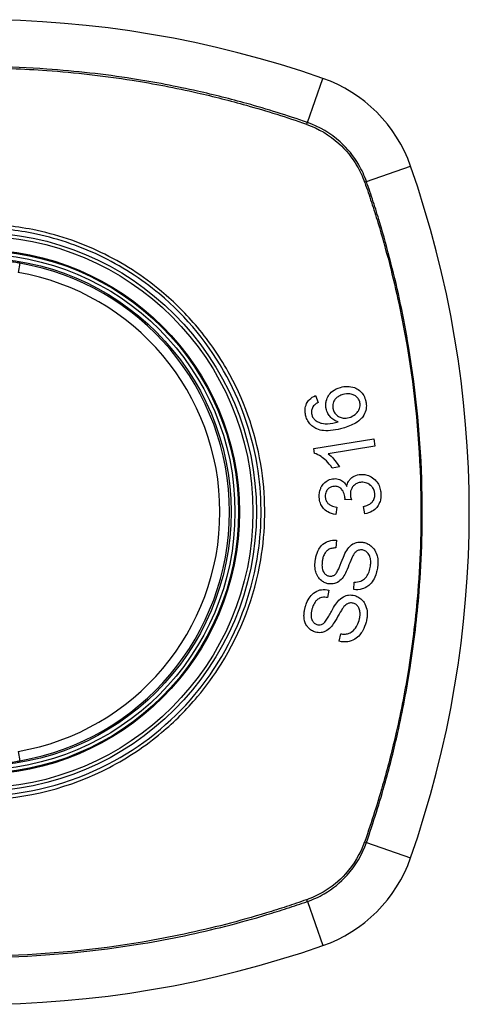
# Model space of a CAD drawing. Header units: inches. Extents: x 59.1 to 143, y 38.3 to 68.2.
# Tile 18 of 36: x 96.755 to 97.312, y 66.215 to 67.436. Entities that reach past the tile are written whole.
import ezdxf

# ---------------------------------------------------------------- set-up
doc = ezdxf.new("R2010")
doc.units = ezdxf.units.IN
doc.header["$MEASUREMENT"] = 0
doc.layers.add('Visible Edges(ANSI)', color=7, linetype='Continuous', lineweight=25)
doc.layers.add('Visible Tangent Edges(ANSI)', color=7, linetype='Continuous', lineweight=25)

msp = doc.modelspace()

# ---------------------------------------------------------------- linework, layer by layer
at = {"layer": 'Visible Edges(ANSI)'}
for p, q in [((97.1212, 66.97), (97.1245, 66.9614)), ((97.1189, 66.9042), (97.1932, 66.9164)), ((97.1946, 66.9073), (97.1368, 66.8978)), ((97.1932, 66.9164), (97.1946, 66.9073)), ((97.1198, 66.8983), (97.1189, 66.9042)), ((97.1507, 66.8814), (97.1419, 66.88)), ((97.1656, 66.8406), (97.1575, 66.8412)), ((97.1474, 66.8317), (97.1461, 66.8224)), ((97.1821, 66.8232), (97.1805, 66.8323)), ((97.1469, 66.7905), (97.1463, 66.781)), ((97.1684, 66.7294), (97.1689, 66.7388)), ((97.1377, 66.7288), (97.1358, 66.7195)), ((97.1505, 66.6653), (97.1523, 66.6745))]:
    msp.add_line(p, q, dxfattribs=at)
for radius in [0.3199, 0.315]:
    msp.add_circle((96.7014, 66.8256), radius, dxfattribs=at)
for centre, radius, start, end in [((96.7014, 66.1366), 1.2992, 70.7337, 109.2663), ((97.0716, 67.1958), 0.1772, 19.2663, 70.7337), ((96.0124, 66.8256), 1.2992, 340.7337, 19.2663), ((96.7014, 66.8256), 0.313, 279.784, 80.216), ((97.0716, 66.4554), 0.1772, 289.2663, 340.7337), ((96.7014, 67.5146), 1.2992, 250.7337, 289.2663)]:
    msp.add_arc(centre, radius, start, end, dxfattribs=at)
for points, knots in [([(96.7546, 67.134), (96.7546, 67.134), (96.7544, 67.1341), (96.7536, 67.1342), (96.7527, 67.1343), (96.7494, 67.1349), (96.7465, 67.1353), (96.7391, 67.1363), (96.7345, 67.1368), (96.73, 67.1373)], [0, 0, 0, 0, 0.01176876, 0.01176876, 0.03059878, 0.03059878, 0.0607268, 0.0607268, 0.09415008, 0.09415008, 0.09415008, 0.09415008]), ([(97.1346, 66.9521), (97.1346, 66.9524), (97.1345, 66.9527), (97.1343, 66.9532), (97.1343, 66.9534), (97.1342, 66.9539), (97.1342, 66.9541), (97.1341, 66.9545), (97.134, 66.9547), (97.134, 66.9553), (97.1339, 66.9556), (97.1338, 66.9569), (97.1337, 66.9578), (97.1338, 66.9602), (97.134, 66.9616), (97.135, 66.9658), (97.1362, 66.968), (97.1384, 66.9717), (97.1401, 66.9736), (97.1449, 66.9775), (97.1483, 66.9791), (97.1519, 66.9801)], [-0.08040857, -0.08040857, -0.08040857, -0.08040857, -0.07905171, -0.07905171, -0.07790216, -0.07790216, -0.07694824, -0.07694824, -0.07588454, -0.07588454, -0.07426314, -0.07426314, -0.06992718, -0.06992718, -0.06313851, -0.06313851, -0.04962618, -0.04962618, -0.02967958, -0.02967958, 0, 0, 0, 0]), ([(97.1519, 66.9801), (97.1547, 66.9809), (97.1577, 66.9814), (97.1635, 66.9812), (97.1665, 66.9807), (97.1715, 66.9789), (97.1735, 66.9778), (97.177, 66.975), (97.1785, 66.9734), (97.1812, 66.9695), (97.1822, 66.9671), (97.183, 66.9646)], [-0.1065324, -0.1065324, -0.1065324, -0.1065324, -0.0810921, -0.0810921, -0.0567939, -0.0567939, -0.0370117, -0.0370117, -0.0198686, -0.0198686, 0, 0, 0, 0]), ([(97.1092, 66.9443), (97.1091, 66.9446), (97.109, 66.9448), (97.1089, 66.9453), (97.1088, 66.9455), (97.1087, 66.946), (97.1087, 66.9463), (97.1085, 66.9469), (97.1085, 66.9472), (97.1084, 66.9479), (97.1083, 66.9484), (97.1081, 66.9502), (97.1081, 66.9515), (97.1083, 66.9553), (97.109, 66.9577), (97.1109, 66.9617), (97.112, 66.9633), (97.1156, 66.967), (97.1183, 66.9687), (97.1212, 66.97)], [-0.08171393, -0.08171393, -0.08171393, -0.08171393, -0.07971551, -0.07971551, -0.07793551, -0.07793551, -0.07588991, -0.07588991, -0.07359633, -0.07359633, -0.07008487, -0.07008487, -0.05986909, -0.05986909, -0.04088731, -0.04088731, -0.02526018, -0.02526018, 0, 0, 0, 0]), ([(97.155, 66.9712), (97.1533, 66.9707), (97.1517, 66.97), (97.1486, 66.9683), (97.1472, 66.9673), (97.1448, 66.9647), (97.144, 66.9633), (97.143, 66.9612), (97.1427, 66.96), (97.1423, 66.9578), (97.1423, 66.9567), (97.1424, 66.9553), (97.1424, 66.9551), (97.1425, 66.9546), (97.1425, 66.9545), (97.1426, 66.9542), (97.1426, 66.954), (97.1427, 66.9537), (97.1427, 66.9535), (97.1428, 66.9531), (97.1429, 66.9528), (97.143, 66.9525)], [-0.05223113, -0.05223113, -0.05223113, -0.05223113, -0.04327084, -0.04327084, -0.03463223, -0.03463223, -0.02551244, -0.02551244, -0.01627827, -0.01627827, -0.00801718, -0.00801718, -0.00589319, -0.00589319, -0.00463732, -0.00463732, -0.00352761, -0.00352761, -0.00214254, -0.00214254, 0, 0, 0, 0]), ([(97.1758, 66.9623), (97.1754, 66.9637), (97.1748, 66.9651), (97.1734, 66.9669), (97.1729, 66.9675), (97.1712, 66.9691), (97.17, 66.9699), (97.1677, 66.9711), (97.166, 66.9718), (97.1608, 66.9724), (97.1578, 66.972), (97.155, 66.9712)], [-0.1090088, -0.1090088, -0.1090088, -0.1090088, -0.0831794, -0.0831794, -0.0691712, -0.0691712, -0.0421937, -0.0421937, -0.0232436, -0.0232436, 0, 0, 0, 0]), ([(97.1178, 66.9558), (97.1174, 66.9551), (97.117, 66.9544), (97.1162, 66.9521), (97.116, 66.9506), (97.1161, 66.9486), (97.1161, 66.9482), (97.1162, 66.9477), (97.1162, 66.9475), (97.1163, 66.9472), (97.1163, 66.947), (97.1163, 66.9467), (97.1164, 66.9466), (97.1164, 66.9463), (97.1165, 66.9461), (97.1166, 66.9459)], [-0.02670674, -0.02670674, -0.02670674, -0.02670674, -0.02018058, -0.02018058, -0.00821295, -0.00821295, -0.00516187, -0.00516187, -0.00375431, -0.00375431, -0.00268806, -0.00268806, -0.00168055, -0.00168055, 0, 0, 0, 0]), ([(97.1245, 66.9614), (97.1228, 66.9605), (97.1211, 66.9594), (97.119, 66.9574), (97.1183, 66.9567), (97.1178, 66.9558)], [-0.02271577, -0.02271577, -0.02271577, -0.02271577, -0.00763398, -0.00763398, 0, 0, 0, 0]), ([(97.183, 66.9646), (97.1831, 66.9641), (97.1832, 66.9637), (97.1834, 66.9628), (97.1835, 66.9625), (97.1836, 66.9619), (97.1836, 66.9617), (97.1837, 66.9612), (97.1838, 66.961), (97.1838, 66.9605), (97.1839, 66.9603), (97.1839, 66.9596), (97.184, 66.9592), (97.1841, 66.9577), (97.1841, 66.9566), (97.1838, 66.9527), (97.1831, 66.9501), (97.1804, 66.9444), (97.1786, 66.9423), (97.176, 66.9394), (97.1734, 66.9374), (97.166, 66.9331), (97.1604, 66.931), (97.1552, 66.9295)], [-0.0836365, -0.0836365, -0.0836365, -0.0836365, -0.08286785, -0.08286785, -0.08229542, -0.08229542, -0.08192885, -0.08192885, -0.08157205, -0.08157205, -0.08117261, -0.08117261, -0.08054895, -0.08054895, -0.0787804, -0.0787804, -0.07435855, -0.07435855, -0.0686054, -0.0686054, -0.04371174, -0.04371174, 0, 0, 0, 0]), ([(97.1627, 66.9427), (97.1653, 66.9434), (97.1678, 66.9447), (97.1713, 66.9474), (97.1726, 66.9487), (97.1744, 66.9513), (97.1751, 66.9525), (97.1758, 66.9546), (97.1761, 66.9559), (97.1763, 66.9581), (97.1763, 66.9588), (97.1763, 66.9598), (97.1762, 66.96), (97.1762, 66.9603), (97.1762, 66.9604), (97.1761, 66.9607), (97.1761, 66.9608), (97.1761, 66.9611), (97.176, 66.9612), (97.1759, 66.9617), (97.1759, 66.962), (97.1758, 66.9623)], [-0.1132217, -0.1132217, -0.1132217, -0.1132217, -0.0697262, -0.0697262, -0.044013, -0.044013, -0.0241506, -0.0241506, -0.0126608, -0.0126608, -0.0071031, -0.0071031, -0.005492, -0.005492, -0.0044994, -0.0044994, -0.0035955, -0.0035955, -0.0024293, -0.0024293, 0, 0, 0, 0]), ([(97.1226, 66.9286), (97.1209, 66.9293), (97.1192, 66.9302), (97.1159, 66.9327), (97.1144, 66.9342), (97.1118, 66.9377), (97.1108, 66.9396), (97.1097, 66.9425), (97.1094, 66.9434), (97.1092, 66.9443)], [-0.05564604, -0.05564604, -0.05564604, -0.05564604, -0.0406362, -0.0406362, -0.02379464, -0.02379464, -0.00712515, -0.00712515, 0, 0, 0, 0]), ([(97.1166, 66.9459), (97.1167, 66.9454), (97.1168, 66.9449), (97.1173, 66.9437), (97.1177, 66.9429), (97.119, 66.941), (97.1199, 66.94), (97.1211, 66.9391)], [-0.02126813, -0.02126813, -0.02126813, -0.02126813, -0.01765294, -0.01765294, -0.01100007, -0.01100007, 0, 0, 0, 0]), ([(97.1493, 66.9373), (97.1474, 66.9379), (97.1456, 66.9387), (97.1424, 66.9407), (97.1406, 66.942), (97.1376, 66.9457), (97.1366, 66.9472), (97.1354, 66.9499), (97.135, 66.951), (97.1346, 66.9521)], [-0.07089866, -0.07089866, -0.07089866, -0.07089866, -0.04518387, -0.04518387, -0.02276105, -0.02276105, -0.00893067, -0.00893067, 0, 0, 0, 0]), ([(97.143, 66.9525), (97.1432, 66.9518), (97.1434, 66.9511), (97.1444, 66.9488), (97.1453, 66.9475), (97.1478, 66.945), (97.1492, 66.9441), (97.1519, 66.9427), (97.1535, 66.9422), (97.1578, 66.9417), (97.1603, 66.942), (97.1627, 66.9427)], [-0.05483413, -0.05483413, -0.05483413, -0.05483413, -0.05117497, -0.05117497, -0.04334268, -0.04334268, -0.0342429, -0.0342429, -0.02013118, -0.02013118, 0, 0, 0, 0]), ([(97.1211, 66.9391), (97.1223, 66.9382), (97.1236, 66.9374), (97.1262, 66.9363), (97.1274, 66.9359), (97.1319, 66.9349), (97.1346, 66.9349), (97.1402, 66.9351), (97.145, 66.9362), (97.1493, 66.9373)], [-0.05268495, -0.05268495, -0.05268495, -0.05268495, -0.04835792, -0.04835792, -0.04464137, -0.04464137, -0.03524832, -0.03524832, 0, 0, 0, 0]), ([(97.1552, 66.9295), (97.147, 66.9272), (97.1385, 66.9257), (97.1281, 66.9268), (97.1253, 66.9274), (97.1226, 66.9286)], [-0.0836582, -0.0836582, -0.0836582, -0.0836582, -0.02298183, -0.02298183, 0, 0, 0, 0]), ([(97.1419, 66.88), (97.1369, 66.8874), (97.1318, 66.8916), (97.1254, 66.8959), (97.1227, 66.8975), (97.1198, 66.8983)], [-0.06084778, -0.06084778, -0.06084778, -0.06084778, -0.02361621, -0.02361621, 0, 0, 0, 0]), ([(97.1368, 66.8978), (97.1392, 66.8959), (97.1415, 66.8936), (97.145, 66.8896), (97.1483, 66.8856), (97.1507, 66.8814)], [-0.08802874, -0.08802874, -0.08802874, -0.08802874, -0.03710945, -0.03710945, 0, 0, 0, 0]), ([(97.1597, 66.8573), (97.1601, 66.8595), (97.1608, 66.8616), (97.1626, 66.8646), (97.1634, 66.8657), (97.1652, 66.8676), (97.1667, 66.869), (97.1717, 66.8714), (97.1746, 66.872), (97.1775, 66.8721)], [-0.1002636, -0.1002636, -0.1002636, -0.1002636, -0.0655417, -0.0655417, -0.0446398, -0.0446398, -0.0236222, -0.0236222, 0, 0, 0, 0]), ([(97.1775, 66.8721), (97.1796, 66.8722), (97.1816, 66.8721), (97.1858, 66.8712), (97.1879, 66.8704), (97.1926, 66.8676), (97.1947, 66.8656), (97.1975, 66.8624), (97.1988, 66.8605), (97.2007, 66.8563), (97.2013, 66.8541), (97.2019, 66.8509), (97.202, 66.8501), (97.2021, 66.8488), (97.2021, 66.8484), (97.2021, 66.848)], [-0.08137119, -0.08137119, -0.08137119, -0.08137119, -0.07141445, -0.07141445, -0.06063744, -0.06063744, -0.04520673, -0.04520673, -0.0273951, -0.0273951, -0.00968828, -0.00968828, -0.00304618, -0.00304618, 0, 0, 0, 0]), ([(97.1257, 66.8441), (97.1257, 66.8442), (97.1257, 66.8444), (97.1257, 66.8447), (97.1257, 66.8448), (97.1256, 66.8453), (97.1256, 66.8455), (97.1257, 66.8463), (97.1257, 66.8469), (97.1259, 66.8493), (97.1262, 66.8512), (97.1272, 66.8543), (97.1277, 66.8555), (97.1291, 66.8582), (97.1301, 66.8597), (97.1332, 66.863), (97.1352, 66.8642), (97.1391, 66.8662), (97.1415, 66.8668), (97.1441, 66.8669)], [-0.06666056, -0.06666056, -0.06666056, -0.06666056, -0.06592659, -0.06592659, -0.06516855, -0.06516855, -0.06371608, -0.06371608, -0.06109962, -0.06109962, -0.0510759, -0.0510759, -0.04453708, -0.04453708, -0.03509743, -0.03509743, -0.02062171, -0.02062171, 0, 0, 0, 0]), ([(97.1441, 66.8669), (97.1452, 66.867), (97.1464, 66.8669), (97.1487, 66.8666), (97.1498, 66.8662), (97.1523, 66.8652), (97.154, 66.8643), (97.1573, 66.8614), (97.1587, 66.8594), (97.1597, 66.8573)], [-0.06062064, -0.06062064, -0.06062064, -0.06062064, -0.04807059, -0.04807059, -0.0349331, -0.0349331, -0.01842827, -0.01842827, 0, 0, 0, 0]), ([(97.1576, 66.8427), (97.1576, 66.8429), (97.1575, 66.843), (97.1575, 66.8433), (97.1575, 66.8434), (97.1575, 66.844), (97.1574, 66.8444), (97.157, 66.8471), (97.1563, 66.8493), (97.1539, 66.8536), (97.1526, 66.8547), (97.1514, 66.8558), (97.1503, 66.8564), (97.1476, 66.8574), (97.146, 66.8575), (97.1443, 66.8574)], [-0.02867446, -0.02867446, -0.02867446, -0.02867446, -0.0285475, -0.0285475, -0.02840106, -0.02840106, -0.02799243, -0.02799243, -0.0257647, -0.0257647, -0.02324676, -0.02324676, -0.01303644, -0.01303644, 0, 0, 0, 0]), ([(97.1782, 66.8624), (97.1761, 66.8623), (97.1742, 66.8619), (97.1708, 66.8603), (97.1694, 66.8594), (97.1675, 66.8573), (97.1666, 66.8562), (97.1653, 66.8538), (97.1649, 66.8526), (97.1644, 66.8506), (97.1643, 66.8497), (97.1643, 66.8486), (97.1643, 66.8483), (97.1643, 66.8479), (97.1643, 66.8477), (97.1643, 66.8474), (97.1643, 66.8472), (97.1643, 66.847)], [-0.07226073, -0.07226073, -0.07226073, -0.07226073, -0.0505192, -0.0505192, -0.03265135, -0.03265135, -0.02060748, -0.02060748, -0.01120638, -0.01120638, -0.00471498, -0.00471498, -0.00261164, -0.00261164, -0.00126321, -0.00126321, 0, 0, 0, 0]), ([(97.1945, 66.8477), (97.1945, 66.8479), (97.1945, 66.848), (97.1945, 66.8484), (97.1945, 66.8486), (97.1944, 66.8495), (97.1942, 66.8503), (97.1937, 66.8526), (97.193, 66.8541), (97.1912, 66.8568), (97.1902, 66.8578), (97.1879, 66.8599), (97.1863, 66.8608), (97.1825, 66.8622), (97.1803, 66.8625), (97.1782, 66.8624)], [-0.05915981, -0.05915981, -0.05915981, -0.05915981, -0.05820383, -0.05820383, -0.05696294, -0.05696294, -0.05239609, -0.05239609, -0.04215076, -0.04215076, -0.03244606, -0.03244606, -0.01749202, -0.01749202, 0, 0, 0, 0]), ([(97.1443, 66.8574), (97.1432, 66.8574), (97.1421, 66.8572), (97.1397, 66.8565), (97.1386, 66.8558), (97.1366, 66.8543), (97.1358, 66.8534), (97.1345, 66.8515), (97.1341, 66.8505), (97.1335, 66.8485), (97.1333, 66.8475), (97.1332, 66.8462), (97.1332, 66.8459), (97.1332, 66.8454), (97.1332, 66.8453), (97.1332, 66.8449), (97.1332, 66.8448), (97.1332, 66.8446)], [-0.04991962, -0.04991962, -0.04991962, -0.04991962, -0.04070493, -0.04070493, -0.03015451, -0.03015451, -0.02078311, -0.02078311, -0.01248042, -0.01248042, -0.00474598, -0.00474598, -0.00255127, -0.00255127, -0.00121111, -0.00121111, 0, 0, 0, 0]), ([(97.1643, 66.847), (97.1643, 66.847), (97.1643, 66.8469), (97.1643, 66.8467), (97.1643, 66.8467), (97.1643, 66.8463), (97.1644, 66.846), (97.1646, 66.8441), (97.1651, 66.8423), (97.1656, 66.8406)], [-0.01622354, -0.01622354, -0.01622354, -0.01622354, -0.01568023, -0.01568023, -0.01502533, -0.01502533, -0.01304832, -0.01304832, 0, 0, 0, 0]), ([(97.1805, 66.8323), (97.1824, 66.8328), (97.1844, 66.8335), (97.1876, 66.835), (97.189, 66.8359), (97.1915, 66.8381), (97.1922, 66.8392), (97.1936, 66.8414), (97.1941, 66.843), (97.1945, 66.8452), (97.1945, 66.8457), (97.1945, 66.8464), (97.1945, 66.8466), (97.1945, 66.847), (97.1945, 66.8471), (97.1945, 66.8474), (97.1945, 66.8476), (97.1945, 66.8477)], [-0.04352375, -0.04352375, -0.04352375, -0.04352375, -0.03480705, -0.03480705, -0.02811441, -0.02811441, -0.02070071, -0.02070071, -0.00777375, -0.00777375, -0.00375505, -0.00375505, -0.0021817, -0.0021817, -0.00108516, -0.00108516, 0, 0, 0, 0]), ([(97.2021, 66.848), (97.2021, 66.8478), (97.2021, 66.8477), (97.2021, 66.8474), (97.2022, 66.8473), (97.2022, 66.8468), (97.2022, 66.8466), (97.2022, 66.8459), (97.2021, 66.8455), (97.2021, 66.8442), (97.202, 66.8433), (97.2018, 66.8417), (97.2016, 66.8409), (97.2012, 66.8392), (97.2009, 66.8382), (97.1994, 66.8345), (97.198, 66.8326), (97.1954, 66.8293), (97.1935, 66.8277), (97.1885, 66.8247), (97.1854, 66.8237), (97.1821, 66.8232)], [-0.07499786, -0.07499786, -0.07499786, -0.07499786, -0.07434951, -0.07434951, -0.07371019, -0.07371019, -0.07255718, -0.07255718, -0.07091477, -0.07091477, -0.06695293, -0.06695293, -0.0636262, -0.0636262, -0.05922808, -0.05922808, -0.04633551, -0.04633551, -0.02668596, -0.02668596, 0, 0, 0, 0]), ([(97.1461, 66.8224), (97.1427, 66.8229), (97.1393, 66.8239), (97.1338, 66.8271), (97.1321, 66.8287), (97.1296, 66.8315), (97.1286, 66.8332), (97.1268, 66.837), (97.1262, 66.8392), (97.1258, 66.842), (97.1258, 66.8425), (97.1257, 66.8434), (97.1257, 66.8438), (97.1257, 66.8441)], [-0.07142647, -0.07142647, -0.07142647, -0.07142647, -0.05352655, -0.05352655, -0.03940576, -0.03940576, -0.02396305, -0.02396305, -0.00684776, -0.00684776, -0.00253207, -0.00253207, 0, 0, 0, 0]), ([(97.1332, 66.8446), (97.1332, 66.8445), (97.1332, 66.8444), (97.1332, 66.8441), (97.1332, 66.844), (97.1333, 66.8435), (97.1333, 66.8431), (97.1337, 66.8413), (97.1341, 66.84), (97.1355, 66.8374), (97.1364, 66.8364), (97.138, 66.8348), (97.1392, 66.8341), (97.1426, 66.8325), (97.145, 66.832), (97.1474, 66.8317)], [-0.0460355, -0.0460355, -0.0460355, -0.0460355, -0.04553533, -0.04553533, -0.0449514, -0.0449514, -0.04319193, -0.04319193, -0.03697483, -0.03697483, -0.03009957, -0.03009957, -0.018886, -0.018886, 0, 0, 0, 0]), ([(97.1575, 66.8412), (97.1575, 66.8415), (97.1576, 66.8419), (97.1576, 66.8423), (97.1576, 66.8423), (97.1576, 66.8425), (97.1576, 66.8425), (97.1576, 66.8426), (97.1576, 66.8427), (97.1576, 66.8427)], [-0.003714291, -0.003714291, -0.003714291, -0.003714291, -0.00136196, -0.00136196, -0.000761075, -0.000761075, -0.000352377, -0.000352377, 0, 0, 0, 0]), ([(97.1208, 66.7656), (97.1209, 66.7662), (97.121, 66.7668), (97.1212, 66.7682), (97.1214, 66.7691), (97.1224, 66.7732), (97.1235, 66.7764), (97.1263, 66.7812), (97.1279, 66.7835), (97.1328, 66.7877), (97.1354, 66.7889), (97.1406, 66.7905), (97.1438, 66.7908), (97.1469, 66.7905)], [-0.1018674, -0.1018674, -0.1018674, -0.1018674, -0.0968953, -0.0968953, -0.0899983, -0.0899983, -0.0620364, -0.0620364, -0.0440457, -0.0440457, -0.0255678, -0.0255678, 0, 0, 0, 0]), ([(97.1597, 66.778), (97.1614, 66.7806), (97.1634, 66.783), (97.1681, 66.7865), (97.1702, 66.7873), (97.1743, 66.7884), (97.177, 66.7885), (97.1796, 66.7881)], [-0.04879225, -0.04879225, -0.04879225, -0.04879225, -0.03455545, -0.03455545, -0.02141314, -0.02141314, 0, 0, 0, 0]), ([(97.1796, 66.7881), (97.1811, 66.7879), (97.1826, 66.7875), (97.1856, 66.7863), (97.1871, 66.7855), (97.1901, 66.7834), (97.1919, 66.7819), (97.195, 66.7776), (97.1961, 66.7752), (97.1975, 66.7711), (97.1981, 66.7687), (97.1984, 66.7645), (97.1984, 66.7635), (97.1984, 66.7622), (97.1984, 66.7617), (97.1983, 66.761), (97.1983, 66.7606), (97.1983, 66.7599), (97.1982, 66.7596), (97.1981, 66.7587), (97.1981, 66.7581), (97.198, 66.7575)], [-0.1890509, -0.1890509, -0.1890509, -0.1890509, -0.1574429, -0.1574429, -0.1233579, -0.1233579, -0.0837309, -0.0837309, -0.0447669, -0.0447669, -0.0201155, -0.0201155, -0.0129183, -0.0129183, -0.0095874, -0.0095874, -0.0070565, -0.0070565, -0.0043263, -0.0043263, 0, 0, 0, 0]), ([(97.1463, 66.781), (97.1446, 66.781), (97.1428, 66.7809), (97.1396, 66.7802), (97.1382, 66.7796), (97.1353, 66.7778), (97.1343, 66.7767), (97.1326, 66.7746), (97.1317, 66.773), (97.1305, 66.7698), (97.1301, 66.7682), (97.1297, 66.766), (97.1296, 66.7654), (97.1295, 66.7648)], [-0.05075254, -0.05075254, -0.05075254, -0.05075254, -0.04395699, -0.04395699, -0.0380294, -0.0380294, -0.03103036, -0.03103036, -0.01693113, -0.01693113, -0.00480308, -0.00480308, 0, 0, 0, 0]), ([(97.1453, 66.748), (97.1461, 66.7487), (97.1469, 66.7499), (97.1487, 66.7529), (97.1496, 66.7548), (97.1522, 66.7609), (97.1534, 66.7645), (97.1568, 66.7725), (97.1583, 66.7759), (97.1597, 66.778)], [-0.08228912, -0.08228912, -0.08228912, -0.08228912, -0.06981435, -0.06981435, -0.05547049, -0.05547049, -0.01995408, -0.01995408, 0, 0, 0, 0]), ([(97.1791, 66.7785), (97.1783, 66.7786), (97.1776, 66.7787), (97.176, 66.7786), (97.1752, 66.7784), (97.1731, 66.7777), (97.1721, 66.7771), (97.1697, 66.775), (97.1684, 66.7731), (97.1674, 66.7713)], [-0.03447099, -0.03447099, -0.03447099, -0.03447099, -0.0297064, -0.0297064, -0.02478405, -0.02478405, -0.01623013, -0.01623013, 0, 0, 0, 0]), ([(97.1891, 66.7583), (97.1892, 66.7586), (97.1892, 66.759), (97.1893, 66.7596), (97.1893, 66.7598), (97.1894, 66.7604), (97.1894, 66.7607), (97.1894, 66.7612), (97.1895, 66.7615), (97.1895, 66.7623), (97.1895, 66.7627), (97.1895, 66.7644), (97.1894, 66.7657), (97.1891, 66.7676), (97.1889, 66.7683), (97.1883, 66.7708), (97.1876, 66.7726), (97.1854, 66.7755), (97.1842, 66.7765), (97.182, 66.7779), (97.1806, 66.7783), (97.1791, 66.7785)], [-0.04690382, -0.04690382, -0.04690382, -0.04690382, -0.04536681, -0.04536681, -0.04403998, -0.04403998, -0.0427599, -0.0427599, -0.04133714, -0.04133714, -0.03921574, -0.03921574, -0.03334525, -0.03334525, -0.02996536, -0.02996536, -0.02088854, -0.02088854, -0.01193057, -0.01193057, 0, 0, 0, 0]), ([(97.1376, 66.7365), (97.136, 66.7367), (97.1345, 66.7371), (97.1315, 66.7384), (97.1301, 66.7392), (97.1264, 66.7419), (97.1251, 66.7437), (97.123, 66.7468), (97.1221, 66.7491), (97.121, 66.753), (97.1205, 66.7554), (97.1204, 66.7596), (97.1204, 66.7606), (97.1204, 66.7622), (97.1205, 66.7627), (97.1205, 66.7636), (97.1206, 66.7639), (97.1207, 66.7648), (97.1207, 66.7652), (97.1208, 66.7656)], [-0.1219244, -0.1219244, -0.1219244, -0.1219244, -0.111002, -0.111002, -0.0993915, -0.0993915, -0.0797952, -0.0797952, -0.0420036, -0.0420036, -0.0180132, -0.0180132, -0.0101041, -0.0101041, -0.0062676, -0.0062676, -0.0032831, -0.0032831, 0, 0, 0, 0]), ([(97.1295, 66.7648), (97.1295, 66.7644), (97.1294, 66.7641), (97.1293, 66.7634), (97.1293, 66.763), (97.1292, 66.7623), (97.1292, 66.7619), (97.1291, 66.7609), (97.1291, 66.7604), (97.1291, 66.7585), (97.1292, 66.7572), (97.1295, 66.7549), (97.1298, 66.754), (97.1303, 66.7526), (97.1307, 66.7515), (97.1325, 66.7491), (97.1335, 66.7481), (97.1358, 66.7467), (97.137, 66.7463), (97.1382, 66.7461)], [-0.1437544, -0.1437544, -0.1437544, -0.1437544, -0.1336549, -0.1336549, -0.1239615, -0.1239615, -0.113185, -0.113185, -0.0979505, -0.0979505, -0.0613347, -0.0613347, -0.0340301, -0.0340301, -0.0214806, -0.0214806, -0.0103328, -0.0103328, 0, 0, 0, 0]), ([(97.1674, 66.7713), (97.1654, 66.7678), (97.1621, 66.7584), (97.1579, 66.7493), (97.1566, 66.7466), (97.1552, 66.7448)], [-0.06410131, -0.06410131, -0.06410131, -0.06410131, -0.01772354, -0.01772354, 0, 0, 0, 0]), ([(97.1382, 66.7461), (97.1389, 66.746), (97.1396, 66.7459), (97.141, 66.746), (97.1416, 66.7462), (97.1434, 66.7467), (97.1444, 66.7473), (97.1453, 66.748)], [-0.02014616, -0.02014616, -0.02014616, -0.02014616, -0.01474122, -0.01474122, -0.00910366, -0.00910366, 0, 0, 0, 0]), ([(97.198, 66.7575), (97.1977, 66.7554), (97.1973, 66.7533), (97.1955, 66.7462), (97.1939, 66.743), (97.1911, 66.7385), (97.1892, 66.7363), (97.1841, 66.7322), (97.1811, 66.7309), (97.1755, 66.7292), (97.1719, 66.729), (97.1684, 66.7294)], [-0.07877246, -0.07877246, -0.07877246, -0.07877246, -0.07398451, -0.07398451, -0.06235691, -0.06235691, -0.04742319, -0.04742319, -0.028702, -0.028702, 0, 0, 0, 0]), ([(97.1689, 66.7388), (97.1717, 66.7387), (97.1746, 66.739), (97.1788, 66.7406), (97.1802, 66.7414), (97.1835, 66.7444), (97.1849, 66.7464), (97.1871, 66.7504), (97.1879, 66.7526), (97.1888, 66.7561), (97.189, 66.7572), (97.1891, 66.7583)], [-0.07910916, -0.07910916, -0.07910916, -0.07910916, -0.05669199, -0.05669199, -0.04362512, -0.04362512, -0.02698303, -0.02698303, -0.00871252, -0.00871252, 0, 0, 0, 0]), ([(97.1552, 66.7448), (97.1537, 66.7427), (97.1519, 66.7408), (97.1478, 66.7379), (97.146, 66.7373), (97.1424, 66.7363), (97.14, 66.7362), (97.1376, 66.7365)], [-0.04149472, -0.04149472, -0.04149472, -0.04149472, -0.03015281, -0.03015281, -0.01939571, -0.01939571, 0, 0, 0, 0]), ([(97.1084, 66.7078), (97.1086, 66.7085), (97.1088, 66.7092), (97.1093, 66.7107), (97.1096, 66.7116), (97.1111, 66.7153), (97.1126, 66.7181), (97.1159, 66.7225), (97.1179, 66.7246), (97.1234, 66.7281), (97.1261, 66.7289), (97.1315, 66.7298), (97.1346, 66.7296), (97.1377, 66.7288)], [-0.0960434, -0.0960434, -0.0960434, -0.0960434, -0.09103075, -0.09103075, -0.08434184, -0.08434184, -0.06180281, -0.06180281, -0.04379128, -0.04379128, -0.02554674, -0.02554674, 0, 0, 0, 0]), ([(97.1358, 66.7195), (97.1337, 66.7199), (97.1315, 66.72), (97.1279, 66.7194), (97.1265, 66.7189), (97.1236, 66.7173), (97.1225, 66.7163), (97.1201, 66.7136), (97.119, 66.7116), (97.1177, 66.7083), (97.1172, 66.7071), (97.1169, 66.7058)], [-0.05785365, -0.05785365, -0.05785365, -0.05785365, -0.04560458, -0.04560458, -0.03711682, -0.03711682, -0.0272938, -0.0272938, -0.00983046, -0.00983046, 0, 0, 0, 0]), ([(97.1302, 66.687), (97.1311, 66.6876), (97.1322, 66.6887), (97.1344, 66.6917), (97.1356, 66.6935), (97.139, 66.6991), (97.1407, 66.7025), (97.1451, 66.7098), (97.147, 66.7128), (97.1486, 66.7147)], [-0.08287556, -0.08287556, -0.08287556, -0.08287556, -0.06938053, -0.06938053, -0.05457141, -0.05457141, -0.01965114, -0.01965114, 0, 0, 0, 0]), ([(97.1486, 66.7147), (97.1506, 66.717), (97.1529, 66.7191), (97.1581, 66.7219), (97.1602, 66.7224), (97.1645, 66.7229), (97.1672, 66.7227), (97.1697, 66.7219)], [-0.04897605, -0.04897605, -0.04897605, -0.04897605, -0.03485023, -0.03485023, -0.02144446, -0.02144446, 0, 0, 0, 0]), ([(97.1679, 66.7125), (97.1672, 66.7127), (97.1664, 66.7129), (97.1648, 66.713), (97.1641, 66.7129), (97.1618, 66.7125), (97.1607, 66.712), (97.1581, 66.7103), (97.1566, 66.7087), (97.1553, 66.707)], [-0.03327824, -0.03327824, -0.03327824, -0.03327824, -0.02890214, -0.02890214, -0.02443482, -0.02443482, -0.01608835, -0.01608835, 0, 0, 0, 0]), ([(97.175, 66.6911), (97.1752, 66.6917), (97.1754, 66.6922), (97.1756, 66.6932), (97.1757, 66.6937), (97.1758, 66.6943), (97.1759, 66.6946), (97.1759, 66.6951), (97.176, 66.6954), (97.1761, 66.6959), (97.1761, 66.6962), (97.1762, 66.697), (97.1762, 66.6975), (97.1763, 66.7001), (97.1762, 66.7017), (97.1757, 66.7046), (97.1751, 66.7063), (97.1734, 66.709), (97.1725, 66.7099), (97.1706, 66.7115), (97.1693, 66.7121), (97.1679, 66.7125)], [-0.03882637, -0.03882637, -0.03882637, -0.03882637, -0.03723025, -0.03723025, -0.03606447, -0.03606447, -0.0353741, -0.0353741, -0.03467023, -0.03467023, -0.03387214, -0.03387214, -0.03252734, -0.03252734, -0.02692713, -0.02692713, -0.01896746, -0.01896746, -0.01175809, -0.01175809, 0, 0, 0, 0]), ([(97.1697, 66.7219), (97.1715, 66.7214), (97.1732, 66.7207), (97.1766, 66.7186), (97.1782, 66.7172), (97.1805, 66.7146), (97.182, 66.7127), (97.1845, 66.7066), (97.185, 66.7034), (97.1852, 66.6996), (97.1852, 66.6982), (97.1851, 66.6964), (97.185, 66.6959), (97.1849, 66.6951), (97.1849, 66.6947), (97.1848, 66.6941), (97.1847, 66.6938), (97.1846, 66.693), (97.1845, 66.6925), (97.1842, 66.6911), (97.184, 66.6901), (97.1837, 66.6891)], [-0.1177805, -0.1177805, -0.1177805, -0.1177805, -0.0938642, -0.0938642, -0.0667171, -0.0667171, -0.0495278, -0.0495278, -0.0305173, -0.0305173, -0.0201482, -0.0201482, -0.0163641, -0.0163641, -0.0138057, -0.0138057, -0.0113327, -0.0113327, -0.0078513, -0.0078513, 0, 0, 0, 0]), ([(97.121, 66.6767), (97.1192, 66.6772), (97.1176, 66.6779), (97.1144, 66.6799), (97.1129, 66.6812), (97.1109, 66.6836), (97.1095, 66.6853), (97.1071, 66.6914), (97.1068, 66.6948), (97.1068, 66.699), (97.1069, 66.7005), (97.1072, 66.7026), (97.1073, 66.7032), (97.1075, 66.7042), (97.1076, 66.7046), (97.1077, 66.7054), (97.1078, 66.7058), (97.1081, 66.7067), (97.1082, 66.7073), (97.1084, 66.7078)], [-0.1230904, -0.1230904, -0.1230904, -0.1230904, -0.0954243, -0.0954243, -0.0650717, -0.0650717, -0.0475527, -0.0475527, -0.026719, -0.026719, -0.015161, -0.015161, -0.0106484, -0.0106484, -0.0075162, -0.0075162, -0.004431, -0.004431, 0, 0, 0, 0]), ([(97.1169, 66.7058), (97.1168, 66.7054), (97.1166, 66.7049), (97.1164, 66.7041), (97.1163, 66.7037), (97.1162, 66.7029), (97.1161, 66.7026), (97.116, 66.7019), (97.1159, 66.7016), (97.1157, 66.7006), (97.1157, 66.7001), (97.1155, 66.6981), (97.1155, 66.6966), (97.1158, 66.6942), (97.1161, 66.6928), (97.1177, 66.6898), (97.1185, 66.6887), (97.1206, 66.687), (97.1217, 66.6864), (97.1229, 66.6861)], [-0.09503778, -0.09503778, -0.09503778, -0.09503778, -0.08731652, -0.08731652, -0.08083602, -0.08083602, -0.07534289, -0.07534289, -0.06930209, -0.06930209, -0.06031676, -0.06031676, -0.03646644, -0.03646644, -0.02131984, -0.02131984, -0.01018745, -0.01018745, 0, 0, 0, 0]), ([(97.1553, 66.707), (97.1528, 66.7037), (97.1482, 66.6949), (97.1428, 66.6864), (97.1411, 66.684), (97.1396, 66.6824)], [-0.06436551, -0.06436551, -0.06436551, -0.06436551, -0.01733916, -0.01733916, 0, 0, 0, 0]), ([(97.1229, 66.6861), (97.1236, 66.6859), (97.1242, 66.6857), (97.1256, 66.6856), (97.1263, 66.6857), (97.1281, 66.686), (97.1292, 66.6864), (97.1302, 66.687)], [-0.02009273, -0.02009273, -0.02009273, -0.02009273, -0.01475927, -0.01475927, -0.00925248, -0.00925248, 0, 0, 0, 0]), ([(97.1837, 66.6891), (97.1827, 66.6855), (97.1813, 66.6819), (97.1784, 66.6765), (97.1772, 66.6748), (97.1743, 66.6713), (97.1722, 66.6694), (97.1666, 66.666), (97.1634, 66.6651), (97.1575, 66.6642), (97.1539, 66.6644), (97.1505, 66.6653)], [-0.08600976, -0.08600976, -0.08600976, -0.08600976, -0.0714427, -0.0714427, -0.06222786, -0.06222786, -0.04817668, -0.04817668, -0.02870163, -0.02870163, 0, 0, 0, 0]), ([(97.1523, 66.6745), (97.1538, 66.6743), (97.1554, 66.6742), (97.1586, 66.6742), (97.1603, 66.6744), (97.1629, 66.6753), (97.1648, 66.676), (97.1685, 66.6791), (97.1702, 66.681), (97.1732, 66.6858), (97.1743, 66.6884), (97.175, 66.6911)], [-0.1657045, -0.1657045, -0.1657045, -0.1657045, -0.1220062, -0.1220062, -0.0760541, -0.0760541, -0.0438419, -0.0438419, -0.0212961, -0.0212961, 0, 0, 0, 0]), ([(97.1396, 66.6824), (97.1378, 66.6806), (97.1358, 66.6789), (97.1313, 66.6767), (97.1294, 66.6763), (97.1257, 66.6758), (97.1233, 66.676), (97.121, 66.6767)], [-0.0415026, -0.0415026, -0.0415026, -0.0415026, -0.03029032, -0.03029032, -0.01933211, -0.01933211, 0, 0, 0, 0]), ([(96.73, 66.5139), (96.7345, 66.5143), (96.7391, 66.5148), (96.7465, 66.5158), (96.7494, 66.5163), (96.7527, 66.5168), (96.7536, 66.517), (96.7544, 66.5171), (96.7546, 66.5171), (96.7546, 66.5171)], [0, 0, 0, 0, 0.03342328, 0.03342328, 0.06355131, 0.06355131, 0.08238132, 0.08238132, 0.09415008, 0.09415008, 0.09415008, 0.09415008])]:
    msp.add_open_spline(points, degree=3, knots=knots, dxfattribs=at)
at = {"layer": 'Visible Tangent Edges(ANSI)'}
for p, q in [((97.111, 67.3084), (97.1301, 67.3631)), ((97.1842, 67.2352), (97.2388, 67.2543)), ((96.7546, 67.134), (96.7525, 67.1224)), ((96.7525, 66.5288), (96.7546, 66.5171)), ((97.1842, 66.416), (97.2388, 66.3969)), ((97.111, 66.3428), (97.1301, 66.2881))]:
    msp.add_line(p, q, dxfattribs=at)
for radius in [0.3464, 0.3422, 0.3254, 0.3242]:
    msp.add_circle((96.7014, 66.8256), radius, dxfattribs=at)
msp.add_arc((96.7014, 66.8256), 0.3012, 279.784, 80.216, dxfattribs=at)
for centre, major_axis, start_param, end_param in [((97.1093, 67.3038), (-0.00321, -0.00931), 1.830918, 2.094625), ((97.1795, 67.2335), (-0.00931, -0.00321), 4.18856, 4.452267), ((97.1795, 66.4176), (-0.00931, 0.00321), 1.830918, 2.094625), ((97.1093, 66.3474), (-0.00321, 0.00931), 4.18856, 4.452267)]:
    msp.add_ellipse(centre, major_axis=major_axis, ratio=0.002592, start_param=start_param, end_param=end_param, dxfattribs=at)
for points, knots in [([(97.111, 67.3084), (97.0986, 67.3127), (97.0862, 67.3168), (97.0612, 67.3246), (97.0486, 67.3283), (97.0158, 67.3375), (96.9954, 67.3426), (96.9482, 67.3532), (96.9213, 67.3584), (96.8591, 67.3681), (96.8237, 67.3721), (96.7423, 67.3778), (96.6964, 67.3784), (96.5971, 67.3744), (96.5438, 67.3688), (96.4431, 67.3515), (96.3955, 67.3405), (96.3371, 67.3233), (96.3254, 67.3196), (96.3064, 67.3134), (96.2991, 67.3109), (96.2918, 67.3084)], [0, 0, 0, 0, 0.099284, 0.099284, 0.198297, 0.198297, 0.356934, 0.356934, 0.563163, 0.563163, 0.83126, 0.83126, 1.179786, 1.179786, 1.583317, 1.583317, 1.95181, 1.95181, 2.045062, 2.045062, 2.103661, 2.103661, 2.103661, 2.103661]), ([(96.7014, 67.3759), (96.7303, 67.3759), (96.7593, 67.3749), (96.8236, 67.3704), (96.8589, 67.3663), (96.921, 67.3565), (96.9478, 67.3513), (96.9949, 67.3406), (97.0152, 67.3354), (97.048, 67.3262), (97.0605, 67.3225), (97.0853, 67.3147), (97.0973, 67.3107), (97.1097, 67.3063)], [-1.050919, -1.050919, -1.050919, -1.050919, -0.83126, -0.83126, -0.563163, -0.563163, -0.356934, -0.356934, -0.198297, -0.198297, -0.099284, -0.099284, -0.001246, -0.001246, -0.001246, -0.001246]), ([(97.1102, 67.3061), (97.1248, 67.3009), (97.1384, 67.2929), (97.1587, 67.2744), (97.1664, 67.2651), (97.1762, 67.2483), (97.1794, 67.2415), (97.1819, 67.2344)], [-0.261048, -0.261048, -0.261048, -0.261048, -0.1453199, -0.1453199, -0.0558923, -0.0558923, 0, 0, 0, 0]), ([(97.1842, 67.2352), (97.1817, 67.2424), (97.1785, 67.2494), (97.1685, 67.2666), (97.1607, 67.2762), (97.1398, 67.295), (97.1259, 67.3032), (97.111, 67.3084)], [0, 0, 0, 0, 0.0558923, 0.0558923, 0.1453199, 0.1453199, 0.261048, 0.261048, 0.261048, 0.261048]), ([(97.1821, 67.2339), (97.185, 67.2257), (97.1877, 67.2177), (97.1931, 67.2012), (97.1957, 67.1928), (97.2034, 67.1676), (97.2082, 67.1507), (97.2213, 67.0998), (97.2286, 67.0655), (97.2443, 66.973), (97.2499, 66.9142), (97.2524, 66.8126), (97.2512, 66.7698), (97.2452, 66.6956), (97.2415, 66.6642), (97.2323, 66.606), (97.2271, 66.5791), (97.2164, 66.532), (97.2112, 66.5117), (97.202, 66.479), (97.1983, 66.4664), (97.1904, 66.4417), (97.1864, 66.4296), (97.1821, 66.4173)], [-2.104956, -2.104956, -2.104956, -2.104956, -2.039554, -2.039554, -1.972882, -1.972882, -1.839557, -1.839557, -1.572986, -1.572986, -1.126637, -1.126637, -0.801732, -0.801732, -0.563161, -0.563161, -0.356933, -0.356933, -0.198296, -0.198296, -0.099284, -0.099284, -0.001246, -0.001246, -0.001246, -0.001246]), ([(97.1842, 66.416), (97.1884, 66.4284), (97.1926, 66.4408), (97.2004, 66.4658), (97.2041, 66.4783), (97.2133, 66.5112), (97.2184, 66.5316), (97.229, 66.5788), (97.2341, 66.6056), (97.2433, 66.6639), (97.247, 66.6954), (97.2528, 66.7698), (97.254, 66.8126), (97.2516, 66.9143), (97.246, 66.9732), (97.2305, 67.0658), (97.2233, 67.1003), (97.2102, 67.1513), (97.2055, 67.1682), (97.1979, 67.1935), (97.1953, 67.2018), (97.1899, 67.2186), (97.187, 67.2269), (97.1842, 67.2352)], [0, 0, 0, 0, 0.099284, 0.099284, 0.198296, 0.198296, 0.356933, 0.356933, 0.563161, 0.563161, 0.801732, 0.801732, 1.126637, 1.126637, 1.572986, 1.572986, 1.839557, 1.839557, 1.972882, 1.972882, 2.039554, 2.039554, 2.106203, 2.106203, 2.106203, 2.106203]), ([(96.7014, 67.1778), (96.7242, 67.1778), (96.7472, 67.1756), (96.7987, 67.1654), (96.8268, 67.1561), (96.8798, 67.1309), (96.905, 67.1147), (96.9276, 67.0959), (96.9618, 67.0674), (96.99, 67.0326), (97.0308, 66.957), (97.044, 66.9173), (97.0552, 66.8403), (97.0547, 66.803), (97.0412, 66.7222), (97.0245, 66.678), (96.9919, 66.6254), (96.9822, 66.612), (96.9717, 66.5994), (96.9419, 66.5637), (96.9052, 66.5343), (96.8161, 66.4882), (96.7627, 66.4746), (96.6687, 66.4726), (96.6289, 66.4786), (96.5487, 66.5049), (96.5091, 66.5269), (96.4751, 66.5553), (96.4403, 66.5844), (96.4114, 66.6201), (96.3653, 66.7073), (96.3513, 66.7596), (96.3478, 66.8566), (96.3544, 66.9004), (96.3828, 66.982), (96.404, 67.0194), (96.4311, 67.0518), (96.4607, 67.0873), (96.4973, 67.1166), (96.5566, 67.1475), (96.5757, 67.1554), (96.6294, 67.1723), (96.6656, 67.1778), (96.7014, 67.1778)], [-3.141593, -3.141593, -3.141593, -3.141593, -2.946594, -2.946594, -2.696251, -2.696251, -2.445914, -2.445914, -2.445914, -2.067507, -2.067507, -1.716551, -1.716551, -1.405531, -1.405531, -1.016056, -1.016056, -0.875434, -0.875434, -0.875434, -0.479101, -0.479101, -0.021702, -0.021702, 0.31764, 0.31764, 0.695378, 0.695378, 0.695378, 1.082671, 1.082671, 1.532987, 1.532987, 1.905714, 1.905714, 2.266012, 2.266012, 2.266012, 2.660331, 2.660331, 2.835226, 2.835226, 3.141593, 3.141593, 3.141593, 3.141593]), ([(96.9302, 67.099), (96.9074, 67.1182), (96.882, 67.1346), (96.8283, 67.1603), (96.8, 67.1698), (96.7478, 67.1801), (96.7245, 67.1824), (96.7014, 67.1824)], [2.4459135, 2.4459135, 2.4459135, 2.4459135, 2.6962509, 2.6962509, 2.9465939, 2.9465939, 3.1415927, 3.1415927, 3.1415927, 3.1415927]), ([(96.9748, 66.5967), (96.9855, 66.6095), (96.9954, 66.623), (97.0286, 66.6762), (97.0455, 66.7209), (97.0593, 66.8027), (97.0598, 66.8405), (97.0484, 66.9185), (97.035, 66.9587), (97.0036, 67.0165), (96.9901, 67.0363), (96.9748, 67.0545)], [0.875434, 0.875434, 0.875434, 0.875434, 1.016056, 1.016056, 1.405531, 1.405531, 1.716551, 1.716551, 2.067507, 2.067507, 2.26835, 2.26835, 2.26835, 2.26835]), ([(96.4725, 66.5521), (96.5068, 66.5234), (96.5468, 66.501), (96.6279, 66.4741), (96.6683, 66.468), (96.7635, 66.47), (96.8175, 66.4839), (96.8889, 66.5211), (96.9105, 66.5355), (96.9302, 66.5521)], [-0.695378, -0.695378, -0.695378, -0.695378, -0.31764, -0.31764, 0.021702, 0.021702, 0.479101, 0.479101, 0.69757, 0.69757, 0.69757, 0.69757]), ([(97.1819, 66.4168), (97.1767, 66.4022), (97.1686, 66.3886), (97.1502, 66.3682), (97.1408, 66.3606), (97.1241, 66.3507), (97.1172, 66.3475), (97.1102, 66.345)], [-0.261048, -0.261048, -0.261048, -0.261048, -0.1453199, -0.1453199, -0.0558923, -0.0558923, 0, 0, 0, 0]), ([(97.111, 66.3428), (97.1182, 66.3453), (97.1252, 66.3485), (97.1424, 66.3585), (97.152, 66.3663), (97.1708, 66.3871), (97.179, 66.401), (97.1842, 66.416)], [0, 0, 0, 0, 0.0558923, 0.0558923, 0.1453199, 0.1453199, 0.261048, 0.261048, 0.261048, 0.261048]), ([(96.2918, 66.3428), (96.3042, 66.3385), (96.3166, 66.3344), (96.3416, 66.3265), (96.3541, 66.3228), (96.387, 66.3137), (96.4073, 66.3085), (96.4545, 66.2979), (96.4814, 66.2928), (96.5397, 66.2837), (96.5712, 66.28), (96.6455, 66.2741), (96.6884, 66.2729), (96.7901, 66.2754), (96.849, 66.281), (96.9416, 66.2964), (96.976, 66.3037), (97.0271, 66.3167), (97.044, 66.3214), (97.0692, 66.329), (97.0776, 66.3317), (97.0943, 66.3371), (97.1026, 66.3399), (97.111, 66.3428)], [0, 0, 0, 0, 0.099284, 0.099284, 0.198296, 0.198296, 0.356933, 0.356933, 0.563161, 0.563161, 0.801732, 0.801732, 1.126637, 1.126637, 1.572986, 1.572986, 1.839557, 1.839557, 1.972882, 1.972882, 2.039554, 2.039554, 2.106203, 2.106203, 2.106203, 2.106203]), ([(97.1097, 66.3449), (97.1014, 66.342), (97.0934, 66.3393), (97.0769, 66.3338), (97.0686, 66.3312), (97.0434, 66.3236), (97.0265, 66.3188), (96.9756, 66.3057), (96.9412, 66.2983), (96.8488, 66.2827), (96.79, 66.277), (96.6884, 66.2746), (96.6456, 66.2758), (96.5714, 66.2817), (96.54, 66.2855), (96.4818, 66.2947), (96.4549, 66.2999), (96.4078, 66.3106), (96.3875, 66.3157), (96.3547, 66.3249), (96.3422, 66.3287), (96.3174, 66.3365), (96.3054, 66.3405), (96.293, 66.3449)], [-2.104956, -2.104956, -2.104956, -2.104956, -2.039554, -2.039554, -1.972882, -1.972882, -1.839557, -1.839557, -1.572986, -1.572986, -1.126637, -1.126637, -0.801732, -0.801732, -0.563161, -0.563161, -0.356933, -0.356933, -0.198296, -0.198296, -0.099284, -0.099284, -0.001246, -0.001246, -0.001246, -0.001246])]:
    msp.add_open_spline(points, degree=3, knots=knots, dxfattribs=at)
for points in [[(97.1097, 67.3063), (97.1099, 67.3063), (97.11, 67.3062), (97.1102, 67.3061)], [(97.1819, 67.2344), (97.182, 67.2342), (97.182, 67.2341), (97.1821, 67.2339)], [(96.9748, 67.0545), (96.9613, 67.0706), (96.9464, 67.0855), (96.9302, 67.099)], [(96.9302, 66.5521), (96.9464, 66.5656), (96.9613, 66.5806), (96.9748, 66.5967)], [(97.1821, 66.4173), (97.182, 66.4171), (97.182, 66.4169), (97.1819, 66.4168)], [(97.1102, 66.345), (97.11, 66.345), (97.1099, 66.3449), (97.1097, 66.3449)]]:
    msp.add_open_spline(points, degree=3, dxfattribs=at)

doc.saveas('drawing.dxf')
